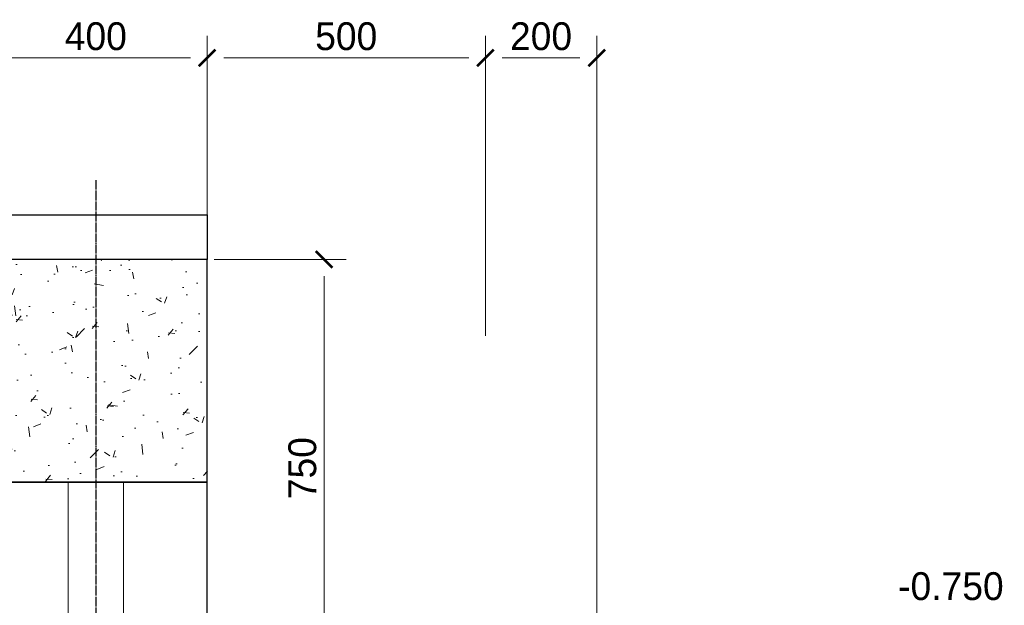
# Model space of a CAD drawing. Header units: millimetres. Extents: x -33345 to 4712671, y -3392 to 121473.
# Tile 244 of 256: x 1304737 to 1309885, y 63244 to 66305. Entities that reach past the tile are written whole.
import ezdxf

# ---------------------------------------------------------------- set-up
doc = ezdxf.new("R2010")
doc.units = ezdxf.units.MM
doc.linetypes.add('ГОСТ 2.303 5', pattern=[24, 20, -1.5, 1, -1.5])
for name, color, linetype, lineweight in [('.', 7, 'Continuous', 15), ('w-line', 7, 'Continuous', 0), ('КЖ_РАЗМЕРЫ', 202, 'Continuous', 13), ('СПДС_w-отметки', 7, 'Continuous', 0)]:
    doc.layers.add(name, color=color, linetype=linetype, lineweight=lineweight)
doc.styles.add('GOST 2.304', font='isocpeui.ttf')
doc.styles.add('X-U-RW-01$0$StyleROMANS', font='GOTHIC.TTF')
doc.dimstyles.new('SPDS$0', dxfattribs={"dimscale": 100, "dimtxt": 2.5, "dimasz": 1.5, "dimexe": 2, "dimexo": 0.625, "dimtad": 1, "dimdec": 0, "dimtxsty": 'GOST 2.304', "dimblk": '*U113', "dimcen": 0, "dimdle": 2, "dimclre": 256, "dimaunit": 1, "dimazin": 0, "dimtfac": 1, "dimtdec": 0, "dimtmove": 1, "dimatfit": 3, "dimfxl": 0.18, "dimtfill": 1, "dimtolj": 1, "dimtzin": 0, "dimlwe": -1, "dimarcsym": 0})

# ---------------------------------------------------------------- blocks, each defined once
blk = doc.blocks.new('*U113')
at = {"color": 0, "linetype": 'ByBlock', "const_width": 0.15}
blk.add_lwpolyline([(-0.5, -0.5), (0.5, 0.5)], dxfattribs=at)
blk = doc.blocks.new('*D239')
at = {"layer": 'Defpoints', "color": 0, "lineweight": 0, "transparency": 16777216}
for p in [(-43429917.4, 22635696.5), (-43429917.4, 22633136.6), (-43432417.4, 22631386.6)]:
    blk.add_point(p, dxfattribs=at)
at = {"layer": 'КЖ_РАЗМЕРЫ', "transparency": 16777216}
for p, q in [((-43432417.4, 22631449.1), (-43432417.4, 22635896.5)), ((-43429917.4, 22633199.1), (-43429917.4, 22635896.5))]:
    blk.add_line(p, q, dxfattribs=at)
at = {"layer": 'КЖ_РАЗМЕРЫ', "color": 0, "lineweight": -2, "transparency": 16777216}
blk.add_line((-43432267.4, 22635696.5), (-43430067.4, 22635696.5), dxfattribs=at)
at = {"layer": 'КЖ_РАЗМЕРЫ', "color": 0, "lineweight": -2, "transparency": 16777216, "xscale": 150, "yscale": 150, "zscale": 150, "rotation": 180}
blk.add_blockref('*U113', (-43432417.4, 22635696.5), dxfattribs=at)
at = {"layer": 'КЖ_РАЗМЕРЫ', "color": 0, "lineweight": -2, "transparency": 16777216, "xscale": 150, "yscale": 150, "zscale": 150}
blk.add_blockref('*U113', (-43429917.4, 22635696.5), dxfattribs=at)
at = {"layer": 'КЖ_РАЗМЕРЫ', "color": 0, "lineweight": 25, "transparency": 16777216, "insert": (-43431167.4, 22635890.3), "char_height": 250, "attachment_point": 5, "style": 'X-U-RW-01$0$StyleROMANS', "bg_fill": 3, "box_fill_scale": 1.1, "bg_fill_color": 256, "bg_fill_true_color": 13158600, "bg_fill_transparency": 0}
blk.add_mtext('\\A1;500', dxfattribs=at)
blk = doc.blocks.new('*D244')
at = {"layer": 'Defpoints', "color": 0, "lineweight": 0, "transparency": 16777216}
for p in [(-43432417.4, 22635696.5), (-43434417.4, 22632386.6), (-43432417.4, 22632386.6)]:
    blk.add_point(p, dxfattribs=at)
at = {"layer": 'КЖ_РАЗМЕРЫ', "transparency": 16777216}
for p, q in [((-43434417.4, 22632449.1), (-43434417.4, 22635896.5)), ((-43432417.4, 22632449.1), (-43432417.4, 22635896.5))]:
    blk.add_line(p, q, dxfattribs=at)
at = {"layer": 'КЖ_РАЗМЕРЫ', "color": 0, "lineweight": -2, "transparency": 16777216}
blk.add_line((-43434267.4, 22635696.5), (-43432567.4, 22635696.5), dxfattribs=at)
at = {"layer": 'КЖ_РАЗМЕРЫ', "color": 0, "lineweight": -2, "transparency": 16777216, "xscale": 150, "yscale": 150, "zscale": 150, "rotation": 180}
blk.add_blockref('*U113', (-43434417.4, 22635696.5), dxfattribs=at)
at = {"layer": 'КЖ_РАЗМЕРЫ', "color": 0, "lineweight": -2, "transparency": 16777216, "xscale": 150, "yscale": 150, "zscale": 150}
blk.add_blockref('*U113', (-43432417.4, 22635696.5), dxfattribs=at)
at = {"layer": 'КЖ_РАЗМЕРЫ', "color": 0, "lineweight": 25, "transparency": 16777216, "insert": (-43433417.4, 22635890.3), "char_height": 250, "attachment_point": 5, "style": 'X-U-RW-01$0$StyleROMANS', "bg_fill": 3, "box_fill_scale": 1.1, "bg_fill_color": 256, "bg_fill_true_color": 13158600, "bg_fill_transparency": 0}
blk.add_mtext('\\A1;400', dxfattribs=at)
blk = doc.blocks.new('*D231')
at = {"layer": 'Defpoints', "color": 0, "lineweight": 0, "transparency": 16777216}
for p in [(-43428917.4, 22635696.5), (-43429917.4, 22633136.6), (-43428917.4, 22630136.6)]:
    blk.add_point(p, dxfattribs=at)
at = {"layer": 'КЖ_РАЗМЕРЫ', "transparency": 16777216}
for p, q in [((-43429917.4, 22633199.1), (-43429917.4, 22635896.5)), ((-43428917.4, 22630199.1), (-43428917.4, 22635896.5))]:
    blk.add_line(p, q, dxfattribs=at)
at = {"layer": 'КЖ_РАЗМЕРЫ', "color": 0, "lineweight": -2, "transparency": 16777216}
blk.add_line((-43429767.4, 22635696.5), (-43429067.4, 22635696.5), dxfattribs=at)
at = {"layer": 'КЖ_РАЗМЕРЫ', "color": 0, "lineweight": -2, "transparency": 16777216, "xscale": 150, "yscale": 150, "zscale": 150, "rotation": 180}
blk.add_blockref('*U113', (-43429917.4, 22635696.5), dxfattribs=at)
at = {"layer": 'КЖ_РАЗМЕРЫ', "color": 0, "lineweight": -2, "transparency": 16777216, "xscale": 150, "yscale": 150, "zscale": 150}
blk.add_blockref('*U113', (-43428917.4, 22635696.5), dxfattribs=at)
at = {"layer": 'КЖ_РАЗМЕРЫ', "color": 0, "lineweight": 25, "transparency": 16777216, "insert": (-43429417.4, 22635890.3), "char_height": 250, "attachment_point": 5, "style": 'X-U-RW-01$0$StyleROMANS', "bg_fill": 3, "box_fill_scale": 1.1, "bg_fill_color": 256, "bg_fill_true_color": 13158600, "bg_fill_transparency": 0}
blk.add_mtext('\\A1;200', dxfattribs=at)
blk = doc.blocks.new('*D255')
at = {"layer": 'Defpoints', "color": 0, "lineweight": 0, "transparency": 16777216}
for p in [(-43432417.4, 22633886.6), (-43431367, 22630136.6), (-43429917.4, 22630136.6)]:
    blk.add_point(p, dxfattribs=at)
at = {"layer": 'КЖ_РАЗМЕРЫ', "transparency": 16777216}
for p, q in [((-43432354.9, 22633886.6), (-43431167, 22633886.6)), ((-43429979.9, 22630136.6), (-43431567, 22630136.6))]:
    blk.add_line(p, q, dxfattribs=at)
at = {"layer": 'КЖ_РАЗМЕРЫ', "color": 0, "lineweight": -2, "transparency": 16777216}
blk.add_line((-43431367, 22633736.6), (-43431367, 22630286.6), dxfattribs=at)
at = {"layer": 'КЖ_РАЗМЕРЫ', "color": 0, "lineweight": -2, "transparency": 16777216, "xscale": 150, "yscale": 150, "zscale": 150}
for p, rotation in [((-43431367, 22633886.6), 90), ((-43431367, 22630136.6), 270)]:
    blk.add_blockref('*U113', p, dxfattribs=dict(at, rotation=rotation))
at = {"layer": 'КЖ_РАЗМЕРЫ', "color": 0, "lineweight": 25, "transparency": 16777216, "insert": (-43431560.8, 22632011.6), "char_height": 250, "attachment_point": 5, "rotation": 90, "style": 'X-U-RW-01$0$StyleROMANS', "bg_fill": 3, "box_fill_scale": 1.1, "bg_fill_color": 256, "bg_fill_true_color": 13158600, "bg_fill_transparency": 0}
blk.add_mtext('\\A1;750', dxfattribs=at)
blk = doc.blocks.new('reuk6kje')
at = {"ltscale": 4}
h = blk.add_hatch(dxfattribs=at)
h.set_pattern_fill('AR-CONC', color=256, scale=3.75)
h.set_pattern_definition([(50, (509060533.86, -101413233.9), (683.19250874, -59.77157077), [71.4375, -785.8125]), (355, (509060533.86, -101413233.9), (-132.16283034, 716.46316965), [57.15, -628.6521906]), (100.4514447, (509060590.8, -101413238.86), (551.0296766, 656.6915697), [60.712533, -667.83841725]), (46.1842, (509060533.86, -101413043.4), (1016.5464033, -157.6587297), [107.15625, -1178.71875]), (96.6355576, (509060618.6, -101413056.5), (890.2655027, 927.8479672), [91.0688368, -1001.7585306]), (351.18415117, (509060533.9, -101413043.4), (890.2655027, 927.8479672), [85.7248765, -942.9739947]), (21, (509060629.1, -101413091), (568.55396726, -383.4944932), [71.4375, -785.8125]), (326, (509060629.1, -101413091), (231.7576063, 690.704873), [57.15, -628.65]), (71.451445, (509060676.5, -101413122.96), (800.3115723, 307.2103833), [60.712533, -667.837266]), (37.5, (509060533.86, -101413233.88), (11.58226219, 317.08139577), [0, -621.03, 0, -638.175, 0, -631.03125]), (7.5, (509060533.86, -101413233.88), (250.57373441, 375.67715557), [0, -363.855, 0, -606.7425, 0, -240.50625]), (327.5, (509060321.45, -101413233.88), (508.46473188, -21.48278997), [0, -238.125, 0, -742.95, 0, -985.8375]), (317.5, (509060226.2, -101413233.9), (555.4844302, 95.34934137), [0, -309.5625, 0, -493.395, 0, -700.0875])])
h.paths.add_polyline_path([(-43434417.4, 22631886.6), (-43432417.4, 22631886.6), (-43432417.4, 22633886.6), (-43434417.4, 22633886.6)])
at = {"linetype": 'ГОСТ 2.303 5', "lineweight": 25, "ltscale": 4}
blk.add_lwpolyline([(-43433417.4, 22634598), (-43433417.4, 22605631), (-43433417.4, 22605131)], dxfattribs=at)
at = {"color": 0, "lineweight": 30, "ltscale": 100}
blk.add_lwpolyline([(-43434417.4, 22631886.6), (-43432417.4, 22631886.6), (-43432417.4, 22633886.6), (-43434417.4, 22633886.6)], close=True, dxfattribs=at)
at = {"color": 5, "ltscale": 100}
for points in [[(-43433667.4, 22626886.6), (-43433667.4, 22631886.6)], [(-43433167.4, 22626886.6), (-43433167.4, 22631886.6)]]:
    blk.add_lwpolyline(points, dxfattribs=at)
at = {"layer": 'w-line', "color": 0, "lineweight": 30, "ltscale": 100}
blk.add_lwpolyline([(-43432417.4, 22631886.6), (-43434417.4, 22631886.6), (-43434417.4, 22626886.6), (-43432417.4, 22626886.6)], close=True, dxfattribs=at)
at = {"layer": 'СПДС_w-отметки', "linetype": 'Continuous', "lineweight": 0, "ltscale": 100, "style": 'X-U-RW-01$0$StyleROMANS'}
blk.add_text('-0.750', height=250, dxfattribs=at).set_placement((-43426208.7, 22630826.6))
at = {"layer": 'КЖ_РАЗМЕРЫ', "color": 0, "lineweight": 25}
dim = blk.add_linear_dim(base=(-43429917.4, 22635696.5), p1=(-43432417.4, 22631386.6), p2=(-43429917.4, 22633136.6), dimstyle='SPDS$0', override={"dimlfac": 0.2, "dimtxsty": 'X-U-RW-01$0$StyleROMANS'}, dxfattribs=at)
dim.commit()
dim.dimension.update_dxf_attribs({"geometry": '*D239', "text_midpoint": (-43431167.4, 22635890.3)})
dim = blk.add_aligned_dim(p1=(-43434417.4, 22632386.6), p2=(-43432417.4, 22632386.6), distance=3309.9, dimstyle='SPDS$0', override={"dimlfac": 0.2, "dimtxsty": 'X-U-RW-01$0$StyleROMANS'}, dxfattribs=at)
dim.commit()
dim.dimension.update_dxf_attribs({"geometry": '*D244', "text_midpoint": (-43433417.4, 22635890.3)})
dim = blk.add_linear_dim(base=(-43428917.4, 22635696.5), p1=(-43429917.4, 22633136.6), p2=(-43428917.4, 22630136.6), dimstyle='SPDS$0', override={"dimlfac": 0.2, "dimtxsty": 'X-U-RW-01$0$StyleROMANS'}, dxfattribs=at)
dim.commit()
dim.dimension.update_dxf_attribs({"geometry": '*D231', "text_midpoint": (-43429417.4, 22635890.3)})
dim = blk.add_linear_dim(base=(-43431367, 22630136.6), p1=(-43432417.4, 22633886.6), p2=(-43429917.4, 22630136.6), angle=90, dimstyle='SPDS$0', override={"dimlfac": 0.2, "dimtxsty": 'X-U-RW-01$0$StyleROMANS'}, dxfattribs=at)
dim.commit()
dim.dimension.update_dxf_attribs({"geometry": '*D255', "text_midpoint": (-43431560.8, 22632011.6)})
at = {"layer": 'w-line', "color": 0, "lineweight": 30, "ltscale": 100}
blk.add_lwpolyline([(-43436192.9, 22634286.6), (-43432417.4, 22634286.6), (-43432417.4, 22633886.6), (-43436192.9, 22633886.6)], close=True, dxfattribs=at)

msp = doc.modelspace()

# ---------------------------------------------------------------- block references
at = {"layer": '.', "xscale": 0.5818754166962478, "yscale": 0.5818754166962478, "zscale": 0.5818754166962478}
msp.add_blockref('reuk6kje', (26577973.322, -13105050.513), dxfattribs=at)

doc.saveas('drawing.dxf')
